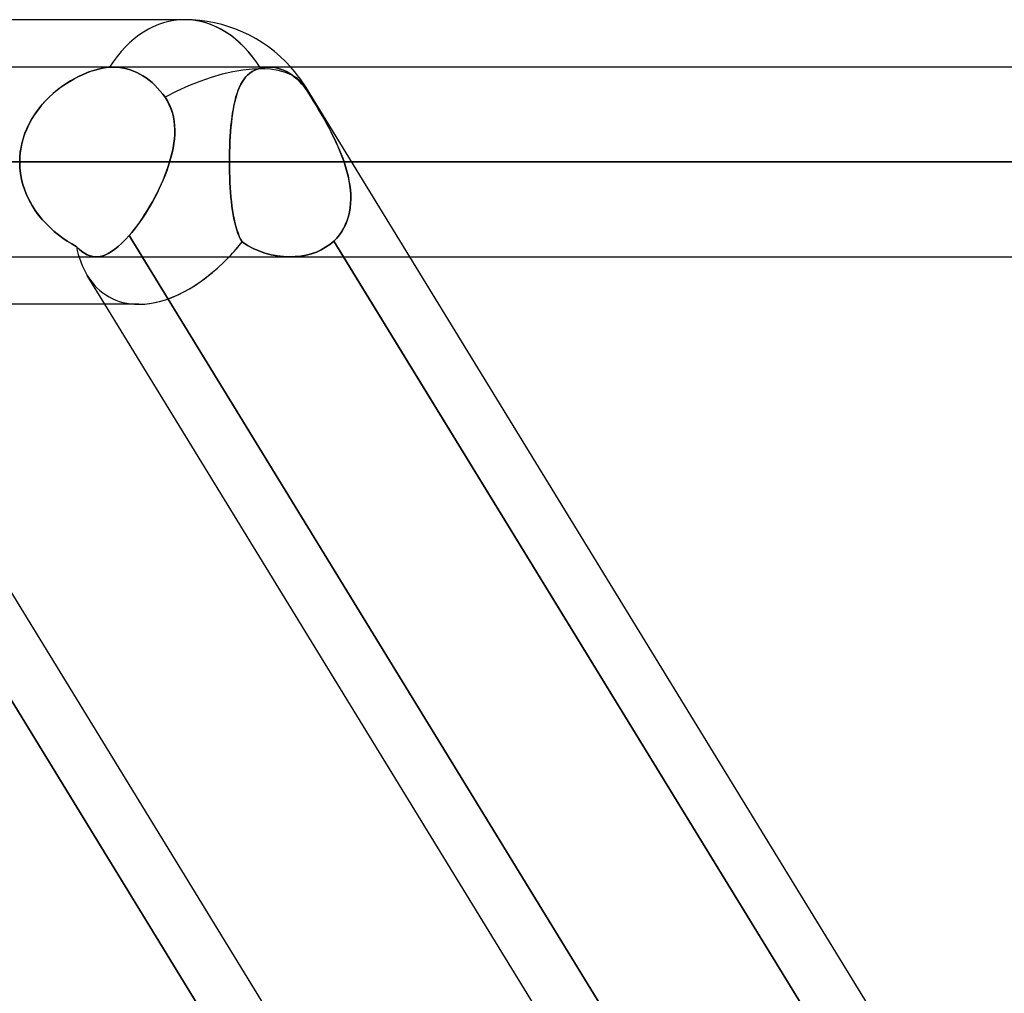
# Model space of a CAD drawing. Header units: millimetres. Extents: x -215 to 215, y -81 to 97.
# Tile 41 of 85: x -56 to -48, y 36 to 44. Entities that reach past the tile are written whole.
import ezdxf

# ---------------------------------------------------------------- set-up
doc = ezdxf.new("R2010")
doc.units = ezdxf.units.MM
doc.layers.add('MAIN-1', color=7, linetype='Continuous')
doc.layers.add('MAIN-2', color=7, linetype='Continuous')

msp = doc.modelspace()

# ---------------------------------------------------------------- linework, layer by layer
at = {"layer": 'MAIN-1'}
for p, q in [((-54.9413, 44), (-105.4075, 44)), ((104.7621, 43.6188), (-104.7621, 43.6188)), ((105.1835, 42.8563), (-105.1835, 42.8563)), ((-104.6521, 42.0937), (104.6521, 42.0937)), ((-53.6654, 42.0937), (-49.208, 34.8187)), ((-48.6754, 34.8188), (-53.1328, 42.0937)), ((-55.3107, 41.7125), (-104.7669, 41.7125)), ((-58.2843, 41.7125), (-54.0606, 34.8187)), ((-53.528, 34.8187), (-57.7517, 41.7125)), ((-51.3582, 34.8187), (-55.5819, 41.7125))]:
    msp.add_line(p, q, dxfattribs=at)
msp.add_arc((-54.9413, 42.8563), 1.1438, 41.80988, 90.0001, dxfattribs=at)
for major_axis, ratio, start_param, end_param in [((0, -1.1438), 0.707107, 2.300466, 3.141593), ((-0.6073, -1.0844), 0.598803, 0.323411, 1.164722)]:
    msp.add_ellipse((-54.9413, 42.8563), major_axis=major_axis, ratio=ratio, start_param=start_param, end_param=end_param, dxfattribs=at)
at = {"layer": 'MAIN-2'}
for p, q in [((-55.7261, 43.5735), (-55.6948, 43.5851)), ((-55.6804, 43.5899), (-55.7159, 43.5775)), ((-55.6948, 43.5851), (-55.6636, 43.5951)), ((-55.6453, 43.6002), (-55.6804, 43.5899)), ((-55.6636, 43.5951), (-55.6329, 43.6034)), ((-55.6108, 43.6083), (-55.6453, 43.6002)), ((-55.6329, 43.6034), (-55.6026, 43.6099)), ((-55.5771, 43.6142), (-55.6108, 43.6083)), ((-55.6026, 43.6099), (-55.5732, 43.6147)), ((-55.5448, 43.6176), (-55.5771, 43.6142)), ((-55.5732, 43.6147), (-55.5448, 43.6176)), ((-55.5448, 43.6176), (-55.5397, 43.618)), ((-55.5397, 43.618), (-55.5448, 43.6176)), ((-55.5397, 43.618), (-55.5346, 43.6183)), ((-55.5346, 43.6183), (-55.5397, 43.618)), ((-55.5346, 43.6183), (-55.5295, 43.6185)), ((-55.5295, 43.6185), (-55.5346, 43.6183)), ((-55.5295, 43.6185), (-55.5244, 43.6186)), ((-55.5244, 43.6186), (-55.5295, 43.6185)), ((-55.5244, 43.6186), (-55.5194, 43.6187)), ((-55.5194, 43.6187), (-55.5244, 43.6186)), ((-55.5194, 43.6187), (-55.5145, 43.6188)), ((-55.5145, 43.6188), (-55.5194, 43.6187)), ((-55.5145, 43.6188), (-55.4881, 43.6179)), ((-55.4881, 43.6179), (-55.5145, 43.6188)), ((-55.4881, 43.6179), (-55.461, 43.6153)), ((-55.461, 43.6153), (-55.4881, 43.6179)), ((-55.461, 43.6153), (-55.4334, 43.6109)), ((-55.4334, 43.6109), (-55.461, 43.6153)), ((-55.4334, 43.6109), (-55.4056, 43.6046)), ((-55.4056, 43.6046), (-55.4334, 43.6109)), ((-55.4056, 43.6046), (-55.3782, 43.5964)), ((-55.3782, 43.5964), (-55.4056, 43.6046)), ((-55.3782, 43.5964), (-55.3513, 43.5864)), ((-55.3513, 43.5864), (-55.3782, 43.5964)), ((-55.3513, 43.5864), (-55.3253, 43.575)), ((-55.3253, 43.575), (-55.3513, 43.5864)), ((-54.3792, 43.5939), (-54.3997, 43.5826)), ((-54.3981, 43.5835), (-54.3781, 43.5944)), ((-54.3571, 43.6031), (-54.3792, 43.5939)), ((-54.3781, 43.5944), (-54.3565, 43.6033)), ((-54.3332, 43.6103), (-54.3571, 43.6031)), ((-54.3565, 43.6033), (-54.3332, 43.6103)), ((-54.3214, 43.6129), (-54.3332, 43.6103)), ((-54.3332, 43.6103), (-54.3214, 43.6129)), ((-54.3096, 43.6151), (-54.3214, 43.6129)), ((-54.3214, 43.6129), (-54.3096, 43.615)), ((-54.298, 43.6167), (-54.3096, 43.6151)), ((-54.3096, 43.615), (-54.298, 43.6167)), ((-54.2865, 43.6178), (-54.298, 43.6167)), ((-54.298, 43.6167), (-54.2865, 43.6178)), ((-54.2751, 43.6185), (-54.2865, 43.6178)), ((-54.2865, 43.6178), (-54.2751, 43.6185)), ((-54.264, 43.6188), (-54.2751, 43.6185)), ((-54.2751, 43.6185), (-54.264, 43.6188)), ((-54.2413, 43.6178), (-54.264, 43.6188)), ((-54.264, 43.6188), (-54.2413, 43.6178)), ((-54.2179, 43.6149), (-54.2413, 43.6178)), ((-54.2413, 43.6178), (-54.2179, 43.6149)), ((-54.1942, 43.61), (-54.2179, 43.6149)), ((-54.2179, 43.6149), (-54.1942, 43.61)), ((-54.1704, 43.6031), (-54.1942, 43.61)), ((-54.1942, 43.61), (-54.1704, 43.6031)), ((-54.1469, 43.594), (-54.1704, 43.6031)), ((-54.1704, 43.6031), (-54.1469, 43.594)), ((-54.124, 43.5831), (-54.1469, 43.594)), ((-54.1469, 43.594), (-54.124, 43.5831)), ((-55.8591, 43.5078), (-55.8947, 43.4854)), ((-55.8822, 43.4935), (-55.8514, 43.5124)), ((-55.8234, 43.5282), (-55.8591, 43.5078)), ((-55.8514, 43.5124), (-55.8203, 43.5298)), ((-55.7875, 43.5466), (-55.8234, 43.5282)), ((-55.8203, 43.5298), (-55.7891, 43.5458)), ((-55.7891, 43.5458), (-55.7576, 43.5604)), ((-55.7517, 43.563), (-55.7875, 43.5466)), ((-55.7576, 43.5604), (-55.7261, 43.5735)), ((-55.7159, 43.5775), (-55.7517, 43.563)), ((-55.3253, 43.575), (-55.3004, 43.5624)), ((-55.3004, 43.5624), (-55.3253, 43.575)), ((-55.3004, 43.5624), (-55.2763, 43.5483)), ((-55.2763, 43.5483), (-55.3004, 43.5624)), ((-55.2763, 43.5483), (-55.2519, 43.5321)), ((-55.2519, 43.5321), (-55.2763, 43.5483)), ((-55.2519, 43.5321), (-55.2276, 43.514)), ((-55.2276, 43.514), (-55.2519, 43.5321)), ((-55.2276, 43.514), (-55.2036, 43.4941)), ((-55.2036, 43.4941), (-55.2276, 43.514)), ((-54.4664, 43.5186), (-54.4798, 43.4982)), ((-54.4771, 43.5026), (-54.4638, 43.5223)), ((-54.4518, 43.5373), (-54.4664, 43.5186)), ((-54.4638, 43.5223), (-54.4494, 43.5402)), ((-54.4359, 43.5543), (-54.4518, 43.5373)), ((-54.4494, 43.5402), (-54.4337, 43.5564)), ((-54.4185, 43.5694), (-54.4359, 43.5543)), ((-54.4337, 43.5564), (-54.4166, 43.5709)), ((-54.3997, 43.5826), (-54.4185, 43.5694)), ((-54.4166, 43.5709), (-54.3981, 43.5835)), ((-54.102, 43.5707), (-54.124, 43.5831)), ((-54.124, 43.5831), (-54.102, 43.5707)), ((-54.0811, 43.557), (-54.102, 43.5707)), ((-54.102, 43.5707), (-54.0811, 43.557)), ((-54.0604, 43.5413), (-54.0811, 43.557)), ((-54.0811, 43.557), (-54.0604, 43.5413)), ((-54.0395, 43.5233), (-54.0604, 43.5413)), ((-54.0604, 43.5413), (-54.0395, 43.5233)), ((-54.0188, 43.5034), (-54.0395, 43.5233)), ((-54.0395, 43.5233), (-54.0188, 43.5034)), ((-56.0016, 43.4033), (-55.9726, 43.428)), ((-55.9642, 43.4349), (-55.9977, 43.4068)), ((-55.9726, 43.428), (-55.943, 43.4513)), ((-55.9297, 43.4611), (-55.9642, 43.4349)), ((-55.943, 43.4513), (-55.9128, 43.4732)), ((-55.8947, 43.4854), (-55.9297, 43.4611)), ((-55.9128, 43.4732), (-55.8822, 43.4935)), ((-55.2036, 43.4941), (-55.1804, 43.4726)), ((-55.1804, 43.4726), (-55.2036, 43.4941)), ((-55.1804, 43.4726), (-55.1582, 43.4497)), ((-55.1582, 43.4497), (-55.1804, 43.4726)), ((-55.1582, 43.4497), (-55.1372, 43.4258)), ((-55.1372, 43.4258), (-55.1582, 43.4497)), ((-54.5132, 43.4271), (-54.5224, 43.4004)), ((-54.5203, 43.4068), (-54.5109, 43.4333)), ((-54.5031, 43.4524), (-54.5132, 43.4271)), ((-54.5109, 43.4333), (-54.5006, 43.4581)), ((-54.492, 43.4761), (-54.5031, 43.4524)), ((-54.5006, 43.4581), (-54.4893, 43.4812)), ((-54.4798, 43.4982), (-54.492, 43.4761)), ((-54.4893, 43.4812), (-54.4771, 43.5026)), ((-53.9987, 43.4815), (-54.0188, 43.5034)), ((-54.0188, 43.5034), (-53.9987, 43.4815)), ((-53.9794, 43.4579), (-53.9987, 43.4815)), ((-53.9987, 43.4815), (-53.9793, 43.4579)), ((-53.9611, 43.4332), (-53.9794, 43.4579)), ((-53.9793, 43.4579), (-53.9611, 43.4332)), ((-53.1328, 42.0937), (-53.9661, 43.4538)), ((-53.944, 43.4077), (-53.9611, 43.4332)), ((-53.9611, 43.4332), (-53.944, 43.4077)), ((-56.0832, 43.3208), (-56.057, 43.3497)), ((-56.0302, 43.3768), (-56.0614, 43.345)), ((-56.057, 43.3497), (-56.0298, 43.3772)), ((-55.9977, 43.4068), (-56.0302, 43.3768)), ((-56.0298, 43.3772), (-56.0016, 43.4033)), ((-55.1372, 43.4258), (-55.1176, 43.4014)), ((-55.1176, 43.4014), (-55.1372, 43.4258)), ((-55.1176, 43.4014), (-55.0992, 43.3761)), ((-55.0992, 43.3761), (-55.1176, 43.4014)), ((-55.0992, 43.3761), (-55.0804, 43.3465)), ((-55.0806, 43.3468), (-55.0992, 43.3761)), ((-54.5438, 43.3175), (-54.5367, 43.3488)), ((-54.5307, 43.3722), (-54.5382, 43.3425)), ((-54.5367, 43.3488), (-54.5289, 43.3786)), ((-54.5224, 43.4004), (-54.5307, 43.3722)), ((-54.5289, 43.3786), (-54.5203, 43.4068)), ((-53.9252, 43.3777), (-53.944, 43.4077)), ((-53.944, 43.4077), (-53.9291, 43.3839)), ((-53.9291, 43.3839), (-53.9136, 43.359)), ((-53.9056, 43.3459), (-53.9252, 43.3777)), ((-53.9136, 43.359), (-53.8978, 43.333)), ((-56.1191, 43.2766), (-56.1451, 43.24)), ((-56.1317, 43.2594), (-56.1082, 43.2907)), ((-56.0911, 43.3116), (-56.1191, 43.2766)), ((-56.1082, 43.2907), (-56.0832, 43.3208)), ((-56.0614, 43.345), (-56.0911, 43.3116)), ((-55.0645, 43.3163), (-55.0806, 43.3468)), ((-55.0804, 43.3465), (-55.0642, 43.3157)), ((-55.0511, 43.2849), (-55.0645, 43.3163)), ((-55.0642, 43.3157), (-55.0507, 43.2838)), ((-55.0402, 43.2526), (-55.0511, 43.2849)), ((-55.0507, 43.2838), (-55.0398, 43.2511)), ((-54.5512, 43.2791), (-54.5566, 43.2455)), ((-54.5558, 43.2507), (-54.5501, 43.2847)), ((-54.5451, 43.3115), (-54.5512, 43.2791)), ((-54.5501, 43.2847), (-54.5438, 43.3175)), ((-54.5382, 43.3425), (-54.5451, 43.3115)), ((-53.8856, 43.3128), (-53.9056, 43.3459)), ((-53.8978, 43.333), (-53.8817, 43.3063)), ((-53.8654, 43.2787), (-53.8856, 43.3128)), ((-53.8817, 43.3063), (-53.8655, 43.279)), ((-53.8655, 43.279), (-53.8492, 43.251)), ((-53.845, 43.2437), (-53.8654, 43.2787)), ((-56.1927, 43.1588), (-56.1741, 43.1934)), ((-56.1692, 43.2019), (-56.191, 43.1623)), ((-56.1741, 43.1934), (-56.1537, 43.227)), ((-56.1451, 43.24), (-56.1692, 43.2019)), ((-56.1537, 43.227), (-56.1317, 43.2594)), ((-55.0318, 43.2195), (-55.0402, 43.2526)), ((-55.0398, 43.2511), (-55.0314, 43.2175)), ((-55.0258, 43.1855), (-55.0318, 43.2195)), ((-55.0314, 43.2175), (-55.0255, 43.183)), ((-54.5615, 43.2106), (-54.5657, 43.1745)), ((-54.5653, 43.1788), (-54.5609, 43.2154)), ((-54.5566, 43.2455), (-54.5615, 43.2106)), ((-54.5609, 43.2154), (-54.5558, 43.2507)), ((-53.8492, 43.251), (-53.8329, 43.2225)), ((-53.8245, 43.2078), (-53.845, 43.2437)), ((-53.8329, 43.2225), (-53.8165, 43.1934)), ((-53.8042, 43.1711), (-53.8245, 43.2078)), ((-53.8165, 43.1934), (-53.8002, 43.1638)), ((-56.2104, 43.1213), (-56.2271, 43.0792)), ((-56.2244, 43.0867), (-56.2095, 43.1233)), ((-56.191, 43.1623), (-56.2104, 43.1213)), ((-56.2095, 43.1233), (-56.1927, 43.1588)), ((-55.0221, 43.1509), (-55.0258, 43.1855)), ((-55.0255, 43.183), (-55.0219, 43.1479)), ((-55.0206, 43.1155), (-55.0221, 43.1509)), ((-55.0219, 43.1479), (-55.0205, 43.1124)), ((-55.0205, 43.1124), (-55.0212, 43.0764)), ((-55.0211, 43.0796), (-55.0206, 43.1155)), ((-54.5695, 43.1373), (-54.5726, 43.0991)), ((-54.5724, 43.1023), (-54.5691, 43.1411)), ((-54.5657, 43.1745), (-54.5695, 43.1373)), ((-54.5691, 43.1411), (-54.5653, 43.1788)), ((-53.784, 43.1336), (-53.8042, 43.1711)), ((-53.8002, 43.1638), (-53.7842, 43.1339)), ((-53.7842, 43.1339), (-53.7684, 43.1037)), ((-53.7641, 43.0954), (-53.784, 43.1336)), ((-56.2411, 43.036), (-56.2522, 42.9918)), ((-56.2476, 43.0117), (-56.2371, 43.0495)), ((-56.2271, 43.0792), (-56.2411, 43.036)), ((-56.2371, 43.0495), (-56.2244, 43.0867)), ((-55.0239, 43.0402), (-55.0284, 43.0037)), ((-55.028, 43.0064), (-55.0236, 43.0433)), ((-55.0212, 43.0764), (-55.0239, 43.0402)), ((-55.0236, 43.0433), (-55.0211, 43.0796)), ((-54.5753, 43.0601), (-54.5775, 43.0203)), ((-54.5774, 43.0224), (-54.5752, 43.0627)), ((-54.5726, 43.0991), (-54.5753, 43.0601)), ((-54.5752, 43.0627), (-54.5724, 43.1023)), ((-53.7684, 43.1037), (-53.7529, 43.0733)), ((-53.7447, 43.0566), (-53.7641, 43.0954)), ((-53.7529, 43.0733), (-53.738, 43.0426)), ((-53.726, 43.0173), (-53.7447, 43.0566)), ((-53.738, 43.0426), (-53.7235, 43.0119)), ((-56.2618, 42.9347), (-56.2559, 42.9734)), ((-56.2522, 42.9918), (-56.2602, 42.947)), ((-56.2559, 42.9734), (-56.2476, 43.0117)), ((-55.0345, 42.9671), (-55.0422, 42.9305)), ((-55.0419, 42.9318), (-55.0341, 42.9692)), ((-55.0284, 43.0037), (-55.0345, 42.9671)), ((-55.0341, 42.9692), (-55.028, 43.0064)), ((-54.5803, 42.9402), (-54.5791, 42.9815)), ((-54.5792, 42.9798), (-54.5803, 42.9389)), ((-54.5775, 43.0203), (-54.5792, 42.9798)), ((-54.5791, 42.9815), (-54.5774, 43.0224)), ((-53.7081, 42.9775), (-53.726, 43.0173)), ((-53.7235, 43.0119), (-53.7096, 42.981)), ((-53.7096, 42.981), (-53.6964, 42.9501)), ((-53.6911, 42.9373), (-53.7081, 42.9775)), ((-56.265, 42.9018), (-56.2666, 42.8563)), ((-56.2666, 42.8563), (-56.2654, 42.8956)), ((-56.2654, 42.8956), (-56.2618, 42.9347)), ((-56.2602, 42.947), (-56.265, 42.9018)), ((-55.062, 42.8563), (-55.0512, 42.8941)), ((-55.0514, 42.8936), (-55.062, 42.8563)), ((-55.0422, 42.9305), (-55.0514, 42.8936)), ((-55.0512, 42.8941), (-55.0419, 42.9318)), ((-54.5813, 42.8563), (-54.5811, 42.8984)), ((-54.5811, 42.8977), (-54.5813, 42.8563)), ((-54.5811, 42.8984), (-54.5803, 42.9402)), ((-54.5803, 42.9389), (-54.5811, 42.8977)), ((-53.6964, 42.9501), (-53.6838, 42.9191)), ((-53.6753, 42.8969), (-53.6911, 42.9373)), ((-53.6838, 42.9191), (-53.6719, 42.8878)), ((-53.6608, 42.8563), (-53.6753, 42.8969)), ((-53.6719, 42.8878), (-53.6608, 42.8563)), ((-105.1835, 42.8563), (105.1835, 42.8563)), ((104.0108, 42.8563), (-104.0108, 42.8563)), ((-104.0108, 42.8563), (104.0108, 42.8563)), ((-96.6745, 42.8563), (96.6745, 42.8563)), ((96.6745, 42.8563), (-96.6745, 42.8563)), ((95.5956, 42.8563), (-95.5956, 42.8563)), ((-95.5956, 42.8563), (95.5956, 42.8563)), ((-88.2587, 42.8563), (88.2587, 42.8563)), ((88.2587, 42.8563), (-88.2587, 42.8563)), ((87.1797, 42.8563), (-87.1797, 42.8563)), ((-87.1797, 42.8563), (87.1797, 42.8563)), ((-79.8419, 42.8563), (79.8419, 42.8563)), ((79.8419, 42.8563), (-79.8419, 42.8563)), ((78.7627, 42.8563), (-78.7627, 42.8563)), ((-78.7627, 42.8563), (78.7627, 42.8563)), ((-71.4237, 42.8563), (71.4237, 42.8563)), ((71.4237, 42.8563), (-71.4237, 42.8563)), ((70.3444, 42.8563), (-70.3444, 42.8563)), ((-70.3444, 42.8563), (70.3444, 42.8563)), ((-63.0038, 42.8563), (63.0038, 42.8563)), ((63.0038, 42.8563), (-63.0038, 42.8563)), ((61.9242, 42.8563), (-61.9242, 42.8563)), ((-61.9242, 42.8563), (61.9242, 42.8563)), ((-61.9242, 42.8563), (-54.5813, 42.8563)), ((-54.5813, 42.8563), (-61.9242, 42.8563)), ((-55.062, 42.8563), (-58.5416, 42.8563)), ((-58.5416, 42.8563), (-55.062, 42.8563)), ((-56.2666, 42.8563), (-56.265, 42.8101)), ((-56.265, 42.8099), (-56.2666, 42.8563)), ((-56.265, 42.8101), (-56.26, 42.7644)), ((-56.26, 42.7639), (-56.265, 42.8099)), ((-55.0862, 42.7836), (-55.0735, 42.8199)), ((-55.0732, 42.8209), (-55.0856, 42.7853)), ((-55.0735, 42.8199), (-55.062, 42.8562)), ((-55.062, 42.8562), (-55.0732, 42.8209)), ((-54.5813, 42.8563), (54.5813, 42.8563)), ((54.5813, 42.8563), (-54.5813, 42.8563)), ((-54.5811, 42.8148), (-54.5813, 42.8563)), ((-54.5813, 42.8563), (-54.5811, 42.8146)), ((-54.5803, 42.7735), (-54.5811, 42.8148)), ((-54.5811, 42.8146), (-54.5804, 42.7732)), ((53.6608, 42.8563), (-53.6608, 42.8563)), ((-53.6608, 42.8563), (53.6608, 42.8563)), ((-53.6486, 42.8185), (-53.6608, 42.8562)), ((-53.6608, 42.8562), (-53.6489, 42.8194)), ((-53.6489, 42.8194), (-53.6382, 42.7823)), ((-53.6378, 42.7808), (-53.6486, 42.8185)), ((-56.26, 42.7644), (-56.2519, 42.7192)), ((-56.2517, 42.7183), (-56.26, 42.7639)), ((-56.2519, 42.7192), (-56.2406, 42.6747)), ((-56.2402, 42.6735), (-56.2517, 42.7183)), ((-55.1147, 42.7112), (-55.0999, 42.7473)), ((-55.0991, 42.7496), (-55.1136, 42.7138)), ((-55.0999, 42.7473), (-55.0862, 42.7836)), ((-55.0856, 42.7853), (-55.0991, 42.7496)), ((-54.5804, 42.7732), (-54.5792, 42.7323)), ((-54.5792, 42.7326), (-54.5803, 42.7735)), ((-54.5775, 42.692), (-54.5792, 42.7326)), ((-54.5792, 42.7323), (-54.5775, 42.6918)), ((-53.6382, 42.7823), (-53.6289, 42.7451)), ((-53.6285, 42.7431), (-53.6378, 42.7808)), ((-53.6289, 42.7451), (-53.6211, 42.7078)), ((-53.6207, 42.7055), (-53.6285, 42.7431)), ((-56.2406, 42.6747), (-56.2262, 42.6308)), ((-56.2258, 42.6296), (-56.2402, 42.6735)), ((-55.1642, 42.6042), (-55.1469, 42.6396)), ((-55.1456, 42.6423), (-55.163, 42.6067)), ((-55.1469, 42.6396), (-55.1304, 42.6753)), ((-55.1292, 42.678), (-55.1456, 42.6423)), ((-55.1304, 42.6753), (-55.1147, 42.7112)), ((-55.1136, 42.7138), (-55.1292, 42.678)), ((-54.5753, 42.6522), (-54.5775, 42.692)), ((-54.5775, 42.6918), (-54.5753, 42.6519)), ((-54.5726, 42.6131), (-54.5753, 42.6522)), ((-54.5753, 42.6519), (-54.5726, 42.6126)), ((-53.6211, 42.7078), (-53.6148, 42.6705)), ((-53.6145, 42.6681), (-53.6207, 42.7055)), ((-53.6148, 42.6705), (-53.6103, 42.6333)), ((-53.6101, 42.631), (-53.6145, 42.6681)), ((-56.2262, 42.6308), (-56.2089, 42.5879)), ((-56.2085, 42.5868), (-56.2258, 42.6296)), ((-56.2089, 42.5879), (-56.189, 42.5463)), ((-56.1884, 42.5453), (-56.2085, 42.5868)), ((-55.201, 42.535), (-55.1823, 42.5693)), ((-55.1811, 42.5716), (-55.1998, 42.537)), ((-55.1823, 42.5693), (-55.1642, 42.6042)), ((-55.163, 42.6067), (-55.1811, 42.5716)), ((-54.5694, 42.5749), (-54.5726, 42.6131)), ((-54.5726, 42.6126), (-54.5694, 42.5742)), ((-54.5657, 42.5377), (-54.5694, 42.5749)), ((-54.5694, 42.5742), (-54.5656, 42.5368)), ((-53.6103, 42.6333), (-53.6076, 42.5963)), ((-53.6075, 42.5942), (-53.6101, 42.631)), ((-53.6083, 42.5221), (-53.6069, 42.5578)), ((-53.6069, 42.5598), (-53.6082, 42.5239)), ((-53.6076, 42.5963), (-53.6069, 42.5598)), ((-53.6069, 42.5578), (-53.6075, 42.5942)), ((-56.189, 42.5463), (-56.1665, 42.5061)), ((-56.166, 42.5053), (-56.1884, 42.5453)), ((-56.1665, 42.5061), (-56.1417, 42.4674)), ((-56.1412, 42.4667), (-56.166, 42.5053)), ((-55.24, 42.4681), (-55.2202, 42.5012)), ((-55.2191, 42.503), (-55.239, 42.4696)), ((-55.2202, 42.5012), (-55.201, 42.535)), ((-55.1998, 42.537), (-55.2191, 42.503)), ((-54.5614, 42.5016), (-54.5657, 42.5377)), ((-54.5656, 42.5368), (-54.5613, 42.5005)), ((-54.5566, 42.4667), (-54.5614, 42.5016)), ((-54.5613, 42.5005), (-54.5564, 42.4654)), ((-53.6174, 42.4526), (-53.6118, 42.487)), ((-53.6116, 42.4886), (-53.6172, 42.4541)), ((-53.6118, 42.487), (-53.6083, 42.5221)), ((-53.6082, 42.5239), (-53.6116, 42.4886)), ((-56.1417, 42.4674), (-56.1147, 42.4302)), ((-56.1143, 42.4297), (-56.1412, 42.4667)), ((-56.1147, 42.4302), (-56.0858, 42.3946)), ((-56.0856, 42.3944), (-56.1143, 42.4297)), ((-55.3019, 42.3737), (-55.2809, 42.4043)), ((-55.2802, 42.4053), (-55.3014, 42.3745)), ((-55.2809, 42.4043), (-55.2602, 42.4358)), ((-55.2594, 42.4371), (-55.2802, 42.4053)), ((-55.2602, 42.4358), (-55.24, 42.4681)), ((-55.239, 42.4696), (-55.2594, 42.4371)), ((-54.5511, 42.4331), (-54.5566, 42.4667)), ((-54.5564, 42.4654), (-54.5508, 42.4316)), ((-54.545, 42.4007), (-54.5511, 42.4331)), ((-54.5508, 42.4316), (-54.5446, 42.399)), ((-54.5382, 42.3696), (-54.545, 42.4007)), ((-54.5446, 42.399), (-54.5377, 42.3678)), ((-53.6355, 42.3866), (-53.6253, 42.4192)), ((-53.625, 42.4203), (-53.6351, 42.3875)), ((-53.6253, 42.4192), (-53.6174, 42.4526)), ((-53.6172, 42.4541), (-53.625, 42.4203)), ((-56.0858, 42.3946), (-56.0551, 42.3607)), ((-56.0551, 42.3607), (-56.0856, 42.3944)), ((-56.0551, 42.3607), (-56.023, 42.3288)), ((-56.023, 42.3288), (-56.0551, 42.3607)), ((-56.023, 42.3288), (-55.9896, 42.2987)), ((-55.9897, 42.2987), (-56.023, 42.3288)), ((-55.3445, 42.3162), (-55.3232, 42.3443)), ((-55.3228, 42.3448), (-55.3443, 42.3165)), ((-55.3232, 42.3443), (-55.3019, 42.3737)), ((-55.3014, 42.3745), (-55.3228, 42.3448)), ((-54.5306, 42.34), (-54.5382, 42.3696)), ((-54.5377, 42.3678), (-54.5301, 42.3381)), ((-54.5222, 42.3118), (-54.5306, 42.34)), ((-54.5301, 42.3381), (-54.5217, 42.31)), ((-53.6795, 42.2965), (-53.6626, 42.325)), ((-53.6623, 42.3257), (-53.6792, 42.297)), ((-53.6626, 42.325), (-53.6479, 42.3551)), ((-53.6476, 42.3559), (-53.6623, 42.3257)), ((-53.6479, 42.3551), (-53.6355, 42.3866)), ((-53.6351, 42.3875), (-53.6476, 42.3559)), ((-53.9355, 34.6147), (-58.6223, 42.2642)), ((-55.9553, 42.2706), (-55.9897, 42.2987)), ((-55.9896, 42.2987), (-55.9552, 42.2705)), ((-55.9201, 42.2444), (-55.9553, 42.2706)), ((-55.9552, 42.2705), (-55.92, 42.2444)), ((-55.8843, 42.2203), (-55.9201, 42.2444)), ((-55.92, 42.2444), (-55.8842, 42.2202)), ((-55.4166, 42.232), (-55.3873, 42.2642)), ((-55.3873, 42.2642), (-55.4166, 42.232)), ((-55.3658, 42.2897), (-55.3873, 42.2642)), ((-55.3873, 42.2642), (-55.3659, 42.2895)), ((-50.7005, 34.6147), (-55.3873, 42.2642)), ((-55.3873, 42.2642), (-50.7005, 34.6147)), ((-55.3659, 42.2895), (-55.3445, 42.3162)), ((-55.3443, 42.3165), (-55.3658, 42.2897)), ((-54.513, 42.285), (-54.5222, 42.3118)), ((-54.5217, 42.31), (-54.5125, 42.2835)), ((-54.5029, 42.2597), (-54.513, 42.285)), ((-54.5125, 42.2835), (-54.5024, 42.2586)), ((-54.4918, 42.236), (-54.5029, 42.2597)), ((-54.5024, 42.2586), (-54.4915, 42.2355)), ((-53.7196, 42.2443), (-53.7431, 42.2205)), ((-53.7431, 42.2205), (-53.7197, 42.2442)), ((-53.7197, 42.2442), (-53.6985, 42.2695)), ((-53.6983, 42.2698), (-53.7196, 42.2443)), ((-53.6985, 42.2695), (-53.6795, 42.2965)), ((-53.6792, 42.297), (-53.6983, 42.2698)), ((-55.848, 42.1981), (-55.8843, 42.2203)), ((-55.8842, 42.2202), (-55.848, 42.1981)), ((-55.848, 42.1981), (-55.8116, 42.178)), ((-55.8116, 42.178), (-55.848, 42.1981)), ((-55.8116, 42.178), (-55.7895, 42.1562)), ((-55.7895, 42.1562), (-55.8116, 42.178)), ((-55.5025, 42.1543), (-55.4745, 42.1767)), ((-55.4745, 42.1767), (-55.5025, 42.1543)), ((-55.4745, 42.1767), (-55.4458, 42.2027)), ((-55.4458, 42.2027), (-55.4745, 42.1767)), ((-55.4458, 42.2027), (-55.4166, 42.232)), ((-55.4166, 42.232), (-55.4458, 42.2027)), ((-54.4795, 42.214), (-54.4918, 42.236)), ((-54.4915, 42.2355), (-54.4795, 42.214)), ((-54.437, 42.186), (-54.4795, 42.214)), ((-54.4795, 42.214), (-54.437, 42.1859)), ((-54.3921, 42.1617), (-54.437, 42.186)), ((-54.437, 42.1859), (-54.392, 42.1616)), ((-54.3452, 42.141), (-54.3921, 42.1617)), ((-54.392, 42.1616), (-54.3451, 42.141)), ((-53.8086, 42.1704), (-53.8449, 42.15)), ((-53.8449, 42.15), (-53.8086, 42.1703)), ((-53.7746, 42.1939), (-53.8086, 42.1704)), ((-53.8086, 42.1703), (-53.7746, 42.1939)), ((-53.7431, 42.2205), (-53.7746, 42.1939)), ((-53.7746, 42.1939), (-53.7431, 42.2205)), ((-53.7431, 42.2205), (-53.6654, 42.0937)), ((-49.0476, 34.5568), (-53.7431, 42.2205)), ((-55.7895, 42.1562), (-55.7676, 42.1376)), ((-55.7676, 42.1376), (-55.7895, 42.1562)), ((-55.7676, 42.1376), (-55.7458, 42.1223)), ((-55.7458, 42.1223), (-55.7676, 42.1376)), ((-55.7458, 42.1223), (-55.7239, 42.1102)), ((-55.7239, 42.1102), (-55.7458, 42.1223)), ((-55.7239, 42.1102), (-55.7018, 42.1015)), ((-55.7017, 42.1014), (-55.7239, 42.1102)), ((-55.7018, 42.1015), (-55.6793, 42.096)), ((-55.6793, 42.096), (-55.7017, 42.1014)), ((-55.6793, 42.096), (-55.6563, 42.0938)), ((-55.6563, 42.0938), (-55.6793, 42.096)), ((-55.6563, 42.0938), (-55.6324, 42.095)), ((-55.6324, 42.095), (-55.6563, 42.0938)), ((-55.6324, 42.095), (-55.6078, 42.0998)), ((-55.6079, 42.0998), (-55.6324, 42.095)), ((-55.5826, 42.1081), (-55.6079, 42.0998)), ((-55.6078, 42.0998), (-55.5825, 42.1081)), ((-55.5566, 42.1199), (-55.5826, 42.1081)), ((-55.5825, 42.1081), (-55.5565, 42.12)), ((-55.5299, 42.1354), (-55.5566, 42.1199)), ((-55.5565, 42.12), (-55.5298, 42.1354)), ((-55.5025, 42.1543), (-55.5299, 42.1354)), ((-55.5298, 42.1354), (-55.5025, 42.1543)), ((-54.2969, 42.1241), (-54.3452, 42.141)), ((-54.3451, 42.141), (-54.2967, 42.1241)), ((-54.2474, 42.1109), (-54.2969, 42.1241)), ((-54.2967, 42.1241), (-54.2474, 42.1109)), ((-54.1974, 42.1014), (-54.2474, 42.1109)), ((-54.2474, 42.1109), (-54.1974, 42.1014)), ((-54.1471, 42.0957), (-54.1974, 42.1014)), ((-54.1974, 42.1014), (-54.1472, 42.0957)), ((-54.1472, 42.0957), (-54.0969, 42.0937)), ((-54.0969, 42.0937), (-54.1471, 42.0957)), ((-54.0524, 42.0953), (-54.0969, 42.0937)), ((-54.0969, 42.0937), (-54.0524, 42.0953)), ((-54.0086, 42.0999), (-54.0524, 42.0953)), ((-54.0524, 42.0953), (-54.0085, 42.0999)), ((-53.9655, 42.1076), (-54.0086, 42.0999)), ((-54.0085, 42.0999), (-53.9654, 42.1077)), ((-53.9237, 42.1186), (-53.9655, 42.1076)), ((-53.9654, 42.1077), (-53.9236, 42.1186)), ((-53.8834, 42.1327), (-53.9237, 42.1186)), ((-53.9236, 42.1186), (-53.8833, 42.1327)), ((-53.8449, 42.15), (-53.8834, 42.1327)), ((-53.8833, 42.1327), (-53.8449, 42.15)), ((-55.5819, 41.7125), (-55.7236, 41.9438))]:
    msp.add_line(p, q, dxfattribs=at)
msp.add_arc((-54.9413, 42.8563), 1.1438, 31.49612, 41.80988, dxfattribs=at)
for major_axis, ratio, start_param, end_param in [((0, -1.1438), 0.707107, 3.141593, 3.983951), ((0, -1.1438), 0.707107, -3.141593, -2.299234), ((0, -1.1438), 0.707107, 2.290619, 3.141593), ((-0.9753, -0.5975), 0.463048, -3.141591, -1.690821), ((-0.9753, -0.5975), 0.463048, -3.141591, -1.690821), ((0, -1.1438), 0.707107, 2.290619, 2.300466), ((-0.9753, -0.5975), 0.463048, 3.138601, 3.141594), ((-0.9753, -0.5975), 0.463048, 3.138601, 3.141594), ((-0.9753, -0.5975), 0.463048, 3.04546, 3.138601), ((-0.9753, -0.5975), 0.463048, 3.04546, 3.138601), ((-0.6073, -1.0844), 0.598803, -0.612436, -0.325101), ((-0.6073, -1.0844), 0.598803, -0.612436, -0.325101), ((-0.6073, -1.0844), 0.598803, 0.323411, 1.298102), ((-0.6073, -1.0844), 0.598803, 1.164722, 1.298102), ((-0.6073, -1.0844), 0.598803, -0.325101, 0.323411), ((-0.6073, -1.0844), 0.598803, -0.325101, 0.323411)]:
    msp.add_ellipse((-54.9413, 42.8563), major_axis=major_axis, ratio=ratio, start_param=start_param, end_param=end_param, dxfattribs=at)

doc.saveas('drawing.dxf')
